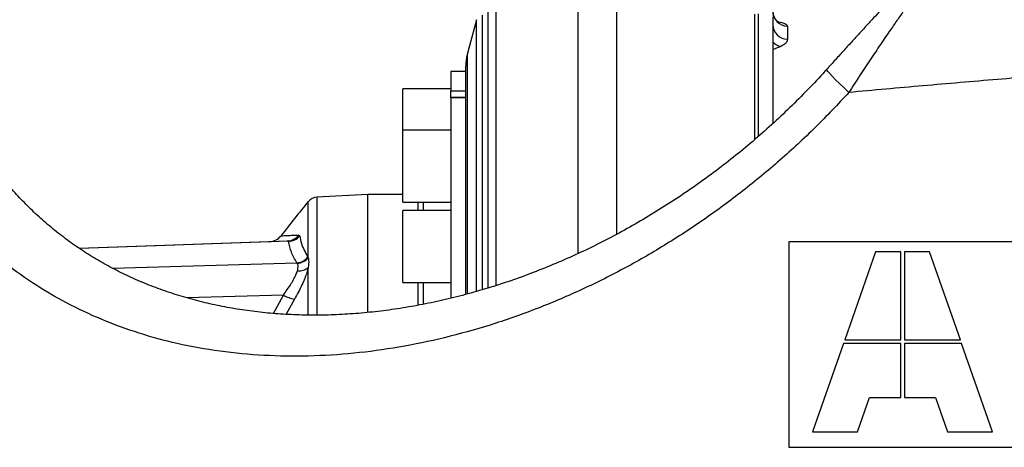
# Model space of a CAD drawing. Extents: x 0 to 8410, y 0 to 5940.
# Tile 122 of 210: x 6516 to 6845, y 2917 to 3060. Entities that reach past the tile are written whole.
import ezdxf

# ---------------------------------------------------------------- set-up
doc = ezdxf.new("R2010")
doc.units = 0
doc.header["$LTSCALE"] = 10
doc.layers.get('0').update_dxf_attribs({"linetype": 'CONTINUOUS'})

msp = doc.modelspace()

# ---------------------------------------------------------------- linework, layer by layer
at = {"color": 7, "linetype": 'CONTINUOUS'}
for p, q in [((6668.88, 3059.62), (6665.78, 3048)), ((6761.78, 3019.82), (6761.78, 3061.5)), ((6767.78, 3060.57), (6767.78, 3025.17)), ((6665.28, 3042.35), (6660.28, 3042.35)), ((6660.28, 3042.35), (6660.28, 3035.95)), ((6665.28, 2968.16), (6665.28, 3044.14)), ((6660.28, 3036.6), (6644.28, 3036.6)), ((6644.28, 3022.75), (6644.28, 3036.6)), ((6660.28, 3033.68), (6660.28, 3035.95)), ((6665.28, 3033.68), (6660.28, 3033.68)), ((6660.28, 3033.6), (6660.28, 3033.68)), ((6660.28, 3033.6), (6660.28, 2966.84)), ((6660.28, 3022.75), (6644.28, 3022.75)), ((6644.28, 2998.75), (6644.28, 3022.75)), ((6632.65, 3001.35), (6615.64, 3000.46)), ((6644.28, 3001.35), (6632.65, 3001.35)), ((6632.65, 2962.15), (6632.65, 3001.35)), ((6644.28, 2998.75), (6660.28, 2998.75)), ((6660.28, 2995.99), (6644.28, 2995.99)), ((6644.28, 2971.99), (6644.28, 2995.99)), ((6536.32, 2983.44), (6605.84, 2985.87)), ((6942.53, 2985.6), (6773.03, 2985.6)), ((6773.03, 2985.6), (6773.03, 2917.1)), ((6802.03, 2982.3), (6791.74, 2952.9)), ((6810.43, 2982.3), (6802.03, 2982.3)), ((6810.43, 2952.9), (6810.43, 2982.3)), ((6820.03, 2982.3), (6811.63, 2982.3)), ((6811.63, 2982.3), (6811.63, 2952.9)), ((6830.32, 2952.9), (6820.03, 2982.3)), ((6644.28, 2971.99), (6660.28, 2971.99)), ((6791.32, 2951.7), (6781.03, 2922.3)), ((6810.43, 2951.7), (6791.32, 2951.7)), ((6791.74, 2952.9), (6810.43, 2952.9)), ((6810.43, 2933.7), (6810.43, 2951.7)), ((6811.63, 2952.9), (6830.32, 2952.9)), ((6811.63, 2951.7), (6811.63, 2933.7)), ((6830.74, 2951.7), (6811.63, 2951.7)), ((6841.03, 2922.3), (6830.74, 2951.7)), ((6796.03, 2922.3), (6800.02, 2933.7)), ((6800.02, 2933.7), (6810.43, 2933.7)), ((6811.63, 2933.7), (6822.04, 2933.7)), ((6822.04, 2933.7), (6826.03, 2922.3)), ((6781.03, 2922.3), (6796.03, 2922.3)), ((6826.03, 2922.3), (6841.03, 2922.3)), ((6773.03, 2917.1), (6942.53, 2917.1))]:
    msp.add_line(p, q, dxfattribs=at)
at = {"color": 8, "linetype": 'CONTINUOUS'}
for p, q in [((6668.88, 2969.15), (6668.88, 3059.62)), ((6670.81, 3061.1), (6670.81, 2969.74)), ((6762.95, 3020.83), (6762.95, 3061.53)), ((6772.65, 3057.47), (6772.65, 3053.11)), ((6665.78, 3048), (6665.78, 2968.21)), ((6660.28, 3035.95), (6665.28, 3035.95)), ((6665.28, 3033.6), (6660.28, 3033.6)), ((6615.64, 3000.46), (6615.64, 2961.18)), ((6612.76, 2980.34), (6612.76, 2999.01)), ((6649.25, 2998.75), (6649.25, 2995.99)), ((6651.09, 2998.75), (6651.09, 2995.99)), ((6609.56, 2987.86), (6609.88, 2987.57)), ((6606.16, 2985.75), (6536.52, 2983.31)), ((6612.64, 2980.56), (6612.76, 2980.34)), ((6547.4, 2976.83), (6608.96, 2978.59)), ((6609.09, 2978.42), (6608.96, 2978.59)), ((6612.76, 2961.3), (6612.76, 2977.07)), ((6649.25, 2971.99), (6649.25, 2964.52)), ((6651.09, 2971.99), (6651.09, 2964.87)), ((6604.43, 2967.86), (6572.18, 2966.94)), ((6601.12, 2961.68), (6604.43, 2967.86)), ((6608.16, 2966.52), (6605.36, 2961.42))]:
    msp.add_line(p, q, dxfattribs=at)
at = {"color": 8, "linetype": 'CONTINUOUS', "flags": 128}
msp.add_lwpolyline([(6793.11, 3035.36), (6791.5, 3036.89), (6790.02, 3038.31), (6788.71, 3039.61), (6787.61, 3040.74), (6786.75, 3041.67), (6786.14, 3042.39), (6785.81, 3042.87), (6785.75, 3043.1), (6785.75, 3043.1)], dxfattribs=at)
at = {"color": 8, "linetype": 'CONTINUOUS'}
for centre, radius, start, end in [((6772.73, 3062.42), 4.96, 180.4408, 268.9647), ((6772.69, 3058.02), 4.91, 180.9696, 269.5023), ((6771.43, 3055.58), 4.96, 222.5435, 258.1445), ((6605.66, 2990.68), 4.82, 272.199, 324.0545), ((6605.96, 2990.85), 5.11, 272.2828, 320.0503), ((6608.55, 2983.78), 5.21, 274.5385, 321.812), ((6608.69, 2983.66), 5.25, 274.3092, 320.8668), ((6609.53, 2980.98), 5.08, 265.247, 309.5812), ((6609.69, 2976.62), 10.22, 239.0309, 261.3879)]:
    msp.add_arc(centre, radius, start, end, dxfattribs=at)
at = {"color": 7, "linetype": 'CONTINUOUS'}
for centre, radius, start, end in [((6680.28, 3044.14), 15, 165.0686, 180), ((6615.85, 2996.47), 4, 93, 140.4383), ((6966.9, 2706.44), 459.36, 140.4383, 142.2546), ((6599.68, 2990.66), 5, 272.0001, 322.7726)]:
    msp.add_arc(centre, radius, start, end, dxfattribs=at)
at = {"color": 8, "linetype": 'CONTINUOUS'}
for points, knots in [([(6702.76, 2981.7), (6702.76, 2984.34), (6702.76, 2991.5), (6702.76, 3003.7), (6702.76, 3018.17), (6702.75, 3032.8), (6702.76, 3046.49), (6702.76, 3059.13), (6702.77, 3070.64), (6702.77, 3081.02), (6702.76, 3090.25), (6702.77, 3098.12), (6702.77, 3104.66), (6702.78, 3109.87), (6702.77, 3113.99), (6702.76, 3115.72), (6702.76, 3116.59)], [0, 0, 0, 0, 0.035893, 0.096925, 0.173218, 0.249847, 0.32696, 0.403654, 0.479959, 0.556249, 0.632899, 0.710017, 0.78273, 0.855096, 0.927418, 1, 1, 1, 1]), ([(6793.11, 3035.36), (6789.43, 3031.44), (6782.06, 3023.6), (6770.18, 3012.68), (6757.78, 3002.42), (6744.87, 2992.93), (6731.56, 2984.25), (6717.71, 2976.32), (6703.35, 2969.2), (6688.5, 2962.95), (6673.42, 2957.69), (6658.23, 2953.46), (6643.03, 2950.3), (6627.89, 2948.26), (6612.84, 2947.34), (6597.93, 2947.54), (6583.27, 2948.91), (6569.35, 2951.41), (6556.2, 2954.97), (6543.84, 2959.5), (6531.96, 2965.08), (6520.68, 2971.71), (6510.58, 2979.03), (6501.64, 2986.9), (6493.77, 2995.13), (6486.55, 3004.09), (6480.03, 3013.7), (6474.09, 3024.28), (6468.86, 3035.89), (6464.45, 3048.48), (6461.02, 3061.58), (6458.77, 3074.26), (6457.43, 3086.36), (6457.15, 3093.99), (6457, 3097.8)], [0, 0, 0, 0, 0.033068, 0.066275, 0.099554, 0.132836, 0.166049, 0.199122, 0.233524, 0.268047, 0.302606, 0.337122, 0.371518, 0.405579, 0.439782, 0.474019, 0.508197, 0.542238, 0.573453, 0.604814, 0.63621, 0.667539, 0.698727, 0.725521, 0.752434, 0.779381, 0.806282, 0.833066, 0.862635, 0.892311, 0.921993, 0.951571, 0.975785, 1, 1, 1, 1]), ([(6675.37, 3080.19), (6675.37, 3080.19), (6675.37, 3080.12), (6675.37, 3079.58), (6675.37, 3078.53), (6675.37, 3076.95), (6675.38, 3074.93), (6675.38, 3072.44), (6675.38, 3069.49), (6675.38, 3066.1), (6675.37, 3062.31), (6675.37, 3058.13), (6675.37, 3053.52), (6675.37, 3048.48), (6675.38, 3043.03), (6675.37, 3037.14), (6675.37, 3030.84), (6675.37, 3024.13), (6675.37, 3017.04), (6675.37, 3009.57), (6675.37, 3001.73), (6675.37, 2993.49), (6675.37, 2984.85), (6675.37, 2977.34), (6675.37, 2972.62), (6675.37, 2971.01)], [0, 0, 0, 0, 0.0010182, 0.0464566, 0.092344, 0.1382313, 0.1844483, 0.2306652, 0.2773443, 0.324109, 0.3693615, 0.4146929, 0.4604644, 0.5062359, 0.5523326, 0.5984296, 0.6449899, 0.6916329, 0.7383679, 0.7851028, 0.8321876, 0.8792724, 0.9272253, 0.975178, 1, 1, 1, 1]), ([(6827.65, 3079.75), (6827.2, 3079.67), (6826.2, 3079.5), (6824.2, 3078.07), (6821.78, 3075.77), (6819.03, 3072.64), (6816.39, 3069.31), (6813.92, 3066.03), (6811.72, 3063), (6809.42, 3059.75), (6806.74, 3055.9), (6803.68, 3051.4), (6800.22, 3046.23), (6796.68, 3040.87), (6794.3, 3037.2), (6793.11, 3035.36)], [0, 0, 0, 0, 0.073551, 0.162106, 0.252776, 0.339575, 0.428156, 0.48596, 0.544197, 0.603705, 0.663612, 0.745653, 0.828544, 0.913896, 1, 1, 1, 1]), ([(6715.56, 3066.06), (6715.56, 3065.77), (6715.56, 3062.18), (6715.56, 3055.01), (6715.56, 3044.02), (6715.56, 3032.36), (6715.56, 3020.08), (6715.56, 3007.17), (6715.56, 2996.49), (6715.56, 2989.95), (6715.56, 2988.08)], [0, 0, 0, 0, 0.013678, 0.167801, 0.321923, 0.476045, 0.630168, 0.784291, 0.938413, 1, 1, 1, 1]), ([(6769.32, 3059.01), (6769.64, 3058.94), (6770.63, 3058.73), (6771.69, 3058.36), (6772.5, 3057.9), (6772.6, 3057.61), (6772.65, 3057.47)], [0, 0, 0, 0, 0.167516, 0.502819, 0.751586, 1, 1, 1, 1]), ([(6772.65, 3053.11), (6772.56, 3052.74), (6772.42, 3052.16), (6771.54, 3051.35), (6770.79, 3050.94), (6770.41, 3050.73)], [0, 0, 0, 0, 0.458054, 0.726129, 1, 1, 1, 1]), ([(6770.41, 3050.73), (6769.63, 3050.37), (6768.82, 3050.01), (6767.8, 3049.68), (6767.78, 3049.68)], [0, 0, 0, 0, 0.97541, 1, 1, 1, 1]), ([(6959.31, 3048.19), (6948.19, 3047.47), (6925.94, 3046.03), (6895.39, 3043.84), (6867.65, 3041.73), (6842.68, 3039.71), (6817.81, 3037.6), (6801.34, 3036.11), (6793.11, 3035.36)], [0, 0, 0, 0, 0.1984627, 0.3971718, 0.5476632, 0.6981546, 0.8490773, 1, 1, 1, 1]), ([(6603.72, 2987.6), (6603.7, 2987.6), (6603.59, 2987.6), (6604.12, 2987.62), (6605.25, 2987.67), (6607.03, 2987.75), (6608.71, 2987.82), (6609.56, 2987.86)], [0, 0, 0, 0, 0.0758046, 0.3051325, 0.5351572, 0.7672469, 1, 1, 1, 1]), ([(6609.88, 2987.57), (6610.04, 2986.71), (6610.34, 2985.1), (6611.3, 2982.77), (6612.2, 2981.3), (6612.64, 2980.56)], [0, 0, 0, 0, 0.361259, 0.680351, 1, 1, 1, 1]), ([(6606.16, 2985.75), (6606.12, 2985.8), (6606.06, 2985.87), (6605.9, 2985.87), (6605.84, 2985.87)], [0, 0, 0, 0, 0.6747091, 1, 1, 1, 1]), ([(6608.96, 2978.59), (6608.27, 2979.76), (6606.88, 2982.12), (6606.4, 2984.54), (6606.16, 2985.75)], [0, 0, 0, 0, 0.498942, 1, 1, 1, 1]), ([(6612.76, 2980.34), (6612.81, 2980), (6612.94, 2979.07), (6612.83, 2977.85), (6612.76, 2977.07)], [0, 0, 0, 0, 0.369586, 1, 1, 1, 1]), ([(6612.76, 2977.07), (6612.62, 2976.5), (6612.33, 2975.36), (6611.58, 2973.37), (6610.64, 2971.22), (6609.5, 2968.91), (6608.61, 2967.32), (6608.16, 2966.52)], [0, 0, 0, 0, 0.196033, 0.389035, 0.58647, 0.791419, 1, 1, 1, 1]), ([(6609.11, 2975.93), (6609.25, 2976.58), (6609.49, 2977.63), (6609.2, 2978.21), (6609.09, 2978.42)], [0, 0, 0, 0, 0.628412, 1, 1, 1, 1]), ([(6604.43, 2967.86), (6605.31, 2969.07), (6606.6, 2970.83), (6607.9, 2973.07), (6608.66, 2974.59), (6608.96, 2975.49), (6609.11, 2975.93)], [0, 0, 0, 0, 0.423253, 0.61448, 0.810254, 1, 1, 1, 1])]:
    msp.add_open_spline(points, degree=3, knots=knots, dxfattribs=at)
at = {"color": 7, "linetype": 'CONTINUOUS'}
for points, knots in [([(6827.65, 3079.76), (6827.48, 3079.75), (6826.64, 3079.71), (6825.2, 3079.41), (6823.36, 3078.89), (6821.59, 3078.18), (6819.87, 3077.3), (6818.1, 3076.2), (6816.39, 3074.95), (6814.46, 3073.38), (6812.41, 3071.54), (6810.16, 3069.38), (6807.88, 3067.08), (6805.53, 3064.65), (6803.17, 3062.14), (6800.76, 3059.55), (6798.26, 3056.84), (6795.64, 3053.99), (6792.9, 3051), (6790.07, 3047.87), (6787.67, 3045.22), (6786.22, 3043.62), (6785.76, 3043.1)], [0, 0, 0, 0, 0.008822, 0.04296, 0.077491, 0.113115, 0.15099, 0.193039, 0.241026, 0.29045, 0.35492, 0.414672, 0.47673, 0.536647, 0.595325, 0.652915, 0.711495, 0.77259, 0.835439, 0.9004, 0.967742, 1, 1, 1, 1]), ([(6672.78, 2970.21), (6672.78, 2972.11), (6672.78, 2977.93), (6672.78, 2987.14), (6672.78, 2997.81), (6672.78, 3007.89), (6672.78, 3017.14), (6672.78, 3025.59), (6672.78, 3033.29), (6672.78, 3040.41), (6672.78, 3046.9), (6672.78, 3052.75), (6672.78, 3057.81), (6672.78, 3062.08), (6672.78, 3065.56), (6672.78, 3068.29), (6672.78, 3070.24), (6672.78, 3071.43), (6672.78, 3071.56), (6672.78, 3071.62)], [0, 0, 0, 0, 0.030153, 0.092401, 0.154861, 0.217449, 0.280254, 0.338884, 0.398225, 0.457751, 0.51854, 0.579523, 0.641244, 0.701009, 0.760997, 0.821173, 0.881611, 0.942245, 1, 1, 1, 1]), ([(6785.74, 3043.12), (6785.32, 3042.65), (6783.03, 3040.06), (6778.69, 3035.53), (6772.71, 3029.58), (6766.56, 3023.86), (6760.26, 3018.36), (6753.8, 3013.08), (6747.17, 3008.01), (6740.37, 3003.15), (6733.41, 2998.5), (6726.33, 2994.1), (6719.16, 2989.96), (6711.94, 2986.09), (6704.62, 2982.48), (6697.2, 2979.13), (6689.72, 2976.05), (6682.18, 2973.23), (6674.61, 2970.7), (6667.03, 2968.46), (6659.44, 2966.52), (6651.89, 2964.86), (6644.37, 2963.51), (6636.91, 2962.45), (6629.52, 2961.7), (6622.21, 2961.24), (6615, 2961.08), (6607.9, 2961.22), (6600.93, 2961.65), (6594.08, 2962.37), (6587.36, 2963.38), (6580.76, 2964.68), (6574.28, 2966.26), (6567.97, 2968.13), (6561.83, 2970.27), (6555.87, 2972.67), (6550.13, 2975.33), (6544.6, 2978.24), (6539.3, 2981.39), (6534.2, 2984.8), (6529.29, 2988.45), (6524.59, 2992.35), (6520.12, 2996.46), (6515.92, 3000.75), (6511.96, 3005.25), (6508.23, 3009.94), (6504.71, 3014.85), (6501.44, 3019.96), (6498.4, 3025.25), (6495.61, 3030.7), (6493.07, 3036.3), (6490.77, 3042.06), (6488.71, 3048.01), (6486.86, 3054.13), (6485.29, 3060.42), (6484.33, 3064.71), (6483.96, 3066.93), (6483.95, 3066.96)], [0, 0, 0, 0, 0.004488, 0.024769, 0.044966, 0.065092, 0.085192, 0.10531, 0.125479, 0.145743, 0.166147, 0.186709, 0.20696, 0.227175, 0.24746, 0.267791, 0.288147, 0.308503, 0.328829, 0.349106, 0.369312, 0.38943, 0.409442, 0.429335, 0.449099, 0.468723, 0.488205, 0.50754, 0.526731, 0.54578, 0.564703, 0.583608, 0.602433, 0.621142, 0.639708, 0.658105, 0.676314, 0.694318, 0.712108, 0.729757, 0.747371, 0.764959, 0.78235, 0.799442, 0.816265, 0.83319, 0.849993, 0.866729, 0.883445, 0.900088, 0.916479, 0.93295, 0.949506, 0.966153, 0.982895, 0.999732, 1, 1, 1, 1]), ([(6769.74, 3058.71), (6769.75, 3058.71), (6769.77, 3058.7), (6769.56, 3058.81), (6769.17, 3059.11), (6768.65, 3059.65), (6768.16, 3060.46), (6767.83, 3061.41), (6767.81, 3062.08), (6767.8, 3062.39)], [0, 0, 0, 0, 0.078667, 0.226935, 0.370183, 0.518484, 0.681557, 0.856048, 1, 1, 1, 1])]:
    msp.add_open_spline(points, degree=3, knots=knots, dxfattribs=at)

doc.saveas('drawing.dxf')
